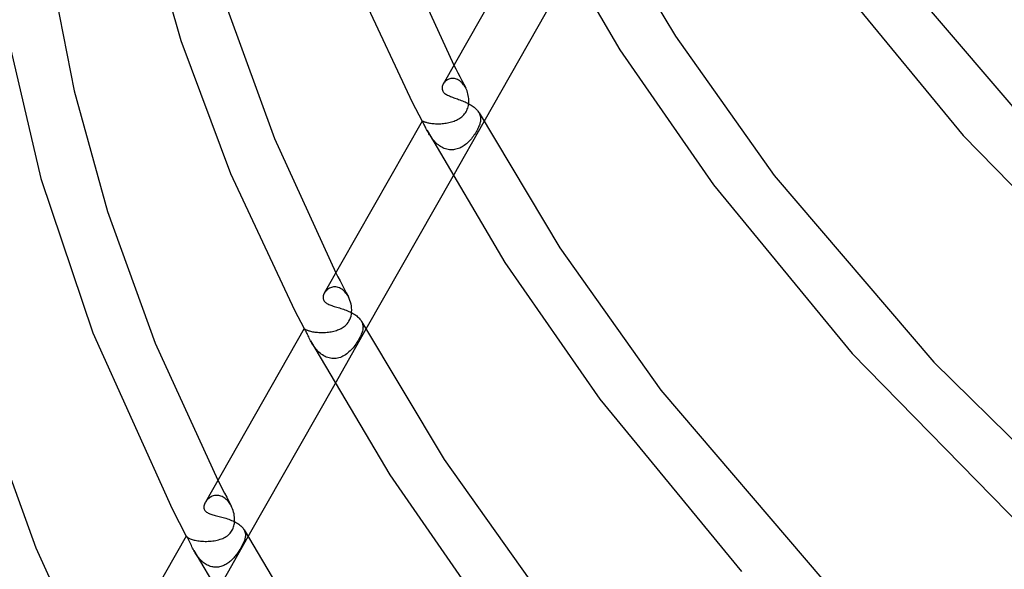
# Model space of a CAD drawing. Header units: millimetres. Extents: x -519 to 519, y -260 to 440.
# Tile 12 of 107: x -450 to -377, y -2 to 38. Entities that reach past the tile are written whole.
import ezdxf

# ---------------------------------------------------------------- set-up
doc = ezdxf.new("R2010")
doc.units = ezdxf.units.MM
doc.layers.add('HIDDEN', color=7, linetype='Continuous')
doc.layers.add('THICK', color=7, linetype='Continuous')

msp = doc.modelspace()

# ---------------------------------------------------------------- linework, layer by layer
at = {"layer": 'HIDDEN'}
for p, q in [((-417.843, 34.984), (-417.699, 34.702)), ((-417.699, 34.702), (-417.555, 34.42)), ((-417.555, 34.42), (-417.41, 34.139)), ((-418.603, 33.643), (-418.635, 33.592)), ((-418.566, 33.693), (-418.603, 33.643)), ((-418.526, 33.739), (-418.566, 33.693)), ((-418.482, 33.783), (-418.526, 33.739)), ((-418.434, 33.824), (-418.482, 33.783)), ((-418.382, 33.862), (-418.434, 33.824)), ((-418.328, 33.896), (-418.382, 33.862)), ((-418.27, 33.925), (-418.328, 33.896)), ((-418.21, 33.951), (-418.27, 33.925)), ((-418.146, 33.971), (-418.21, 33.951)), ((-418.081, 33.986), (-418.146, 33.971)), ((-418.013, 33.996), (-418.081, 33.986)), ((-417.943, 33.999), (-418.013, 33.996)), ((-417.873, 33.997), (-417.943, 33.999)), ((-417.801, 33.988), (-417.873, 33.997)), ((-417.728, 33.972), (-417.801, 33.988)), ((-417.655, 33.949), (-417.728, 33.972)), ((-417.583, 33.92), (-417.655, 33.949)), ((-417.511, 33.884), (-417.583, 33.92)), ((-417.441, 33.841), (-417.511, 33.884)), ((-417.372, 33.792), (-417.441, 33.841)), ((-417.41, 34.139), (-417.265, 33.859)), ((-417.305, 33.736), (-417.372, 33.792)), ((-417.241, 33.675), (-417.305, 33.736)), ((-417.265, 33.859), (-417.119, 33.579)), ((-417.18, 33.608), (-417.241, 33.675)), ((-417.122, 33.536), (-417.18, 33.608)), ((-417.119, 33.579), (-416.972, 33.3)), ((-417.067, 33.459), (-417.122, 33.536)), ((-417.016, 33.379), (-417.067, 33.459)), ((-416.969, 33.294), (-417.016, 33.379)), ((-416.919, 33.19), (-416.969, 33.294)), ((-416.874, 33.081), (-416.919, 33.19)), ((-416.836, 32.97), (-416.874, 33.081)), ((-416.803, 32.856), (-416.836, 32.97)), ((-416.778, 32.74), (-416.803, 32.856)), ((-416.759, 32.623), (-416.778, 32.74)), ((-416.772, 32.004), (-416.756, 32.103)), ((-416.746, 32.506), (-416.759, 32.623)), ((-416.756, 32.103), (-416.746, 32.204)), ((-416.741, 32.405), (-416.746, 32.506)), ((-416.746, 32.204), (-416.741, 32.304)), ((-416.741, 32.304), (-416.741, 32.405)), ((-417.111, 31.306), (-417.049, 31.38)), ((-417.049, 31.38), (-416.992, 31.459)), ((-416.992, 31.459), (-416.941, 31.541)), ((-416.941, 31.541), (-416.896, 31.627)), ((-416.896, 31.627), (-416.856, 31.716)), ((-416.856, 31.716), (-416.822, 31.81)), ((-416.822, 31.81), (-416.794, 31.906)), ((-416.794, 31.906), (-416.772, 32.004)), ((-415.982, 31.453), (-415.948, 31.384)), ((-415.948, 31.384), (-415.921, 31.314)), ((-420.196, 30.849), (-420.192, 30.851)), ((-420.196, 30.847), (-420.196, 30.849)), ((-420.196, 30.844), (-420.196, 30.847)), ((-420.195, 30.841), (-420.196, 30.844)), ((-420.194, 30.837), (-420.195, 30.841)), ((-420.192, 30.833), (-420.194, 30.837)), ((-420.192, 30.851), (-420.183, 30.85)), ((-420.189, 30.828), (-420.192, 30.833)), ((-420.183, 30.85), (-420.171, 30.846)), ((-420.171, 30.846), (-420.154, 30.84)), ((-420.154, 30.84), (-420.133, 30.832)), ((-420.133, 30.832), (-420.107, 30.822)), ((-420.107, 30.822), (-420.076, 30.811)), ((-420.076, 30.811), (-420.04, 30.798)), ((-420.04, 30.798), (-419.999, 30.785)), ((-419.999, 30.785), (-419.952, 30.771)), ((-419.952, 30.771), (-419.901, 30.756)), ((-419.901, 30.756), (-419.844, 30.742)), ((-419.844, 30.742), (-419.782, 30.727)), ((-419.782, 30.727), (-419.715, 30.713)), ((-419.715, 30.713), (-419.643, 30.7)), ((-419.643, 30.7), (-419.566, 30.688)), ((-419.566, 30.688), (-419.484, 30.677)), ((-419.484, 30.677), (-419.398, 30.668)), ((-419.398, 30.668), (-419.309, 30.66)), ((-419.309, 30.66), (-419.216, 30.654)), ((-419.216, 30.654), (-419.121, 30.651)), ((-419.121, 30.651), (-419.024, 30.649)), ((-419.024, 30.649), (-418.924, 30.65)), ((-418.924, 30.65), (-418.823, 30.654)), ((-418.823, 30.654), (-418.722, 30.66)), ((-418.722, 30.66), (-418.621, 30.669)), ((-418.621, 30.669), (-418.519, 30.68)), ((-418.519, 30.68), (-418.418, 30.694)), ((-418.418, 30.694), (-418.318, 30.712)), ((-418.318, 30.712), (-418.218, 30.731)), ((-418.218, 30.731), (-418.12, 30.754)), ((-418.12, 30.754), (-418.023, 30.78)), ((-418.023, 30.78), (-417.928, 30.809)), ((-415.623, 30.798), (-417.93, 26.743)), ((-417.928, 30.809), (-417.835, 30.842)), ((-417.835, 30.842), (-417.744, 30.877)), ((-417.744, 30.877), (-417.656, 30.916)), ((-417.656, 30.916), (-417.57, 30.958)), ((-417.57, 30.958), (-417.486, 31.005)), ((-417.486, 31.005), (-417.404, 31.055)), ((-417.404, 31.055), (-417.326, 31.111)), ((-417.326, 31.111), (-417.251, 31.171)), ((-417.251, 31.171), (-417.179, 31.236)), ((-417.179, 31.236), (-417.111, 31.306)), ((-415.914, 30.683), (-415.935, 30.613)), ((-415.921, 31.314), (-415.899, 31.243)), ((-415.898, 30.751), (-415.914, 30.683)), ((-415.899, 31.243), (-415.883, 31.172)), ((-415.885, 30.816), (-415.898, 30.751)), ((-415.876, 30.881), (-415.885, 30.816)), ((-415.883, 31.172), (-415.873, 31.1)), ((-415.87, 30.955), (-415.876, 30.881)), ((-415.873, 31.1), (-415.869, 31.028)), ((-415.869, 31.028), (-415.87, 30.955)), ((-419.781, 30.067), (-419.822, 30.143)), ((-419.736, 29.989), (-419.781, 30.067)), ((-419.69, 29.909), (-419.736, 29.989)), ((-419.641, 29.83), (-419.69, 29.909)), ((-416.249, 29.963), (-416.304, 29.877)), ((-416.197, 30.049), (-416.249, 29.963)), ((-416.148, 30.134), (-416.197, 30.049)), ((-416.102, 30.22), (-416.148, 30.134)), ((-416.06, 30.304), (-416.102, 30.22)), ((-416.022, 30.386), (-416.06, 30.304)), ((-415.988, 30.465), (-416.022, 30.386)), ((-415.959, 30.54), (-415.988, 30.465)), ((-415.935, 30.613), (-415.959, 30.54)), ((-419.59, 29.75), (-419.641, 29.83)), ((-419.536, 29.669), (-419.59, 29.75)), ((-419.479, 29.59), (-419.536, 29.669)), ((-419.419, 29.511), (-419.479, 29.59)), ((-419.356, 29.434), (-419.419, 29.511)), ((-419.29, 29.358), (-419.356, 29.434)), ((-419.221, 29.284), (-419.29, 29.358)), ((-419.148, 29.213), (-419.221, 29.284)), ((-419.073, 29.145), (-419.148, 29.213)), ((-416.836, 29.239), (-416.913, 29.171)), ((-416.762, 29.31), (-416.836, 29.239)), ((-416.69, 29.385), (-416.762, 29.31)), ((-416.62, 29.462), (-416.69, 29.385)), ((-416.552, 29.541), (-416.62, 29.462)), ((-416.487, 29.623), (-416.552, 29.541)), ((-416.423, 29.707), (-416.487, 29.623)), ((-416.362, 29.792), (-416.423, 29.707)), ((-416.304, 29.877), (-416.362, 29.792)), ((-418.995, 29.08), (-419.073, 29.145)), ((-418.913, 29.019), (-418.995, 29.08)), ((-418.829, 28.963), (-418.913, 29.019)), ((-418.742, 28.912), (-418.829, 28.963)), ((-418.653, 28.866), (-418.742, 28.912)), ((-418.56, 28.825), (-418.653, 28.866)), ((-418.466, 28.79), (-418.56, 28.825)), ((-418.371, 28.763), (-418.466, 28.79)), ((-418.275, 28.741), (-418.371, 28.763)), ((-418.178, 28.727), (-418.275, 28.741)), ((-418.08, 28.719), (-418.178, 28.727)), ((-417.982, 28.718), (-418.08, 28.719)), ((-417.885, 28.724), (-417.982, 28.718)), ((-417.789, 28.737), (-417.885, 28.724)), ((-417.694, 28.756), (-417.789, 28.737)), ((-417.6, 28.781), (-417.694, 28.756)), ((-417.507, 28.812), (-417.6, 28.781)), ((-417.416, 28.849), (-417.507, 28.812)), ((-417.327, 28.891), (-417.416, 28.849)), ((-417.24, 28.938), (-417.327, 28.891)), ((-417.155, 28.99), (-417.24, 28.938)), ((-417.072, 29.047), (-417.155, 28.99)), ((-416.991, 29.107), (-417.072, 29.047)), ((-416.913, 29.171), (-416.991, 29.107)), ((-426.583, 19.621), (-426.431, 19.321)), ((-426.431, 19.321), (-426.277, 19.022)), ((-426.277, 19.022), (-426.123, 18.723)), ((-427.309, 18.289), (-427.357, 18.234)), ((-427.255, 18.34), (-427.309, 18.289)), ((-427.197, 18.388), (-427.255, 18.34)), ((-427.133, 18.432), (-427.197, 18.388)), ((-427.066, 18.471), (-427.133, 18.432)), ((-426.994, 18.504), (-427.066, 18.471)), ((-426.919, 18.53), (-426.994, 18.504)), ((-426.84, 18.55), (-426.919, 18.53)), ((-426.759, 18.562), (-426.84, 18.55)), ((-426.675, 18.566), (-426.759, 18.562)), ((-426.589, 18.562), (-426.675, 18.566)), ((-426.501, 18.548), (-426.589, 18.562)), ((-426.413, 18.526), (-426.501, 18.548)), ((-426.325, 18.494), (-426.413, 18.526)), ((-426.239, 18.453), (-426.325, 18.494)), ((-426.153, 18.402), (-426.239, 18.453)), ((-426.07, 18.342), (-426.153, 18.402)), ((-426.123, 18.723), (-425.969, 18.425)), ((-425.99, 18.273), (-426.07, 18.342)), ((-425.914, 18.197), (-425.99, 18.273)), ((-425.969, 18.425), (-425.814, 18.128)), ((-427.401, 18.176), (-427.439, 18.117)), ((-427.357, 18.234), (-427.401, 18.176)), ((-425.842, 18.114), (-425.914, 18.197)), ((-425.775, 18.024), (-425.842, 18.114)), ((-425.814, 18.128), (-425.658, 17.832)), ((-425.712, 17.928), (-425.775, 18.024)), ((-425.655, 17.826), (-425.712, 17.928)), ((-425.596, 17.702), (-425.655, 17.826)), ((-425.544, 17.572), (-425.596, 17.702)), ((-425.501, 17.438), (-425.544, 17.572)), ((-425.466, 17.301), (-425.501, 17.438)), ((-425.44, 17.161), (-425.466, 17.301)), ((-425.423, 17.02), (-425.44, 17.161)), ((-425.415, 16.862), (-425.423, 17.02)), ((-425.419, 16.706), (-425.415, 16.862)), ((-425.618, 16.03), (-425.557, 16.146)), ((-425.557, 16.146), (-425.506, 16.272)), ((-425.506, 16.272), (-425.466, 16.407)), ((-425.466, 16.407), (-425.437, 16.552)), ((-425.437, 16.552), (-425.419, 16.706)), ((-428.939, 15.48), (-428.939, 15.48)), ((-428.939, 15.48), (-428.939, 15.48)), ((-428.939, 15.48), (-428.939, 15.48)), ((-428.939, 15.48), (-428.939, 15.48)), ((-428.939, 15.48), (-428.939, 15.48)), ((-428.939, 15.48), (-428.939, 15.48)), ((-428.939, 15.48), (-428.937, 15.478)), ((-428.937, 15.478), (-428.93, 15.473)), ((-428.93, 15.473), (-428.919, 15.466)), ((-428.919, 15.466), (-428.904, 15.456)), ((-428.904, 15.456), (-428.883, 15.443)), ((-428.883, 15.443), (-428.858, 15.429)), ((-428.858, 15.429), (-428.827, 15.414)), ((-428.827, 15.414), (-428.792, 15.397)), ((-428.792, 15.397), (-428.75, 15.379)), ((-428.75, 15.379), (-428.704, 15.361)), ((-428.704, 15.361), (-428.652, 15.342)), ((-428.652, 15.342), (-428.594, 15.324)), ((-428.594, 15.324), (-428.531, 15.305)), ((-426.741, 15.293), (-426.645, 15.319)), ((-424.365, 15.431), (-426.673, 11.374)), ((-426.645, 15.319), (-426.551, 15.347)), ((-426.551, 15.347), (-426.46, 15.379)), ((-426.46, 15.379), (-426.371, 15.413)), ((-426.371, 15.413), (-426.285, 15.451)), ((-426.285, 15.451), (-426.203, 15.492)), ((-426.203, 15.492), (-426.123, 15.537)), ((-426.123, 15.537), (-426.046, 15.584)), ((-426.046, 15.584), (-425.974, 15.636)), ((-425.974, 15.636), (-425.903, 15.692)), ((-425.903, 15.692), (-425.83, 15.759)), ((-425.83, 15.759), (-425.757, 15.837)), ((-425.757, 15.837), (-425.686, 15.927)), ((-425.686, 15.927), (-425.618, 16.03)), ((-424.683, 16.012), (-424.651, 15.946)), ((-424.651, 15.946), (-424.624, 15.879)), ((-424.624, 15.879), (-424.604, 15.811)), ((-424.599, 15.382), (-424.617, 15.304)), ((-424.604, 15.811), (-424.589, 15.742)), ((-424.586, 15.459), (-424.599, 15.382)), ((-424.589, 15.742), (-424.581, 15.672)), ((-424.579, 15.531), (-424.586, 15.459)), ((-424.581, 15.672), (-424.577, 15.602)), ((-424.577, 15.602), (-424.579, 15.531)), ((-428.531, 15.305), (-428.463, 15.287)), ((-428.463, 15.287), (-428.389, 15.27)), ((-428.389, 15.27), (-428.31, 15.254)), ((-428.31, 15.254), (-428.226, 15.239)), ((-428.226, 15.239), (-428.139, 15.226)), ((-428.139, 15.226), (-428.048, 15.215)), ((-428.048, 15.215), (-427.953, 15.206)), ((-427.953, 15.206), (-427.855, 15.199)), ((-427.855, 15.199), (-427.756, 15.194)), ((-427.756, 15.194), (-427.655, 15.192)), ((-427.655, 15.192), (-427.553, 15.192)), ((-427.553, 15.192), (-427.45, 15.195)), ((-427.45, 15.195), (-427.346, 15.201)), ((-427.346, 15.201), (-427.243, 15.209)), ((-427.243, 15.209), (-427.14, 15.22)), ((-427.14, 15.22), (-427.039, 15.234)), ((-427.039, 15.234), (-426.938, 15.251)), ((-426.938, 15.251), (-426.839, 15.271)), ((-426.839, 15.271), (-426.741, 15.293)), ((-424.931, 14.612), (-424.987, 14.519)), ((-424.877, 14.703), (-424.931, 14.612)), ((-424.828, 14.793), (-424.877, 14.703)), ((-424.782, 14.883), (-424.828, 14.793)), ((-424.74, 14.971), (-424.782, 14.883)), ((-424.702, 15.058), (-424.74, 14.971)), ((-424.669, 15.142), (-424.702, 15.058)), ((-424.64, 15.224), (-424.669, 15.142)), ((-424.617, 15.304), (-424.64, 15.224)), ((-428.412, 14.498), (-428.459, 14.583)), ((-428.362, 14.412), (-428.412, 14.498)), ((-428.309, 14.326), (-428.362, 14.412)), ((-428.253, 14.239), (-428.309, 14.326)), ((-428.193, 14.152), (-428.253, 14.239)), ((-428.13, 14.065), (-428.193, 14.152)), ((-428.063, 13.981), (-428.13, 14.065)), ((-427.992, 13.898), (-428.063, 13.981)), ((-427.917, 13.818), (-427.992, 13.898)), ((-425.458, 13.904), (-425.535, 13.826)), ((-425.384, 13.985), (-425.458, 13.904)), ((-425.312, 14.069), (-425.384, 13.985)), ((-425.243, 14.155), (-425.312, 14.069)), ((-425.175, 14.243), (-425.243, 14.155)), ((-425.11, 14.334), (-425.175, 14.243)), ((-425.048, 14.426), (-425.11, 14.334)), ((-424.987, 14.519), (-425.048, 14.426)), ((-427.839, 13.741), (-427.917, 13.818)), ((-427.757, 13.668), (-427.839, 13.741)), ((-427.671, 13.599), (-427.757, 13.668)), ((-427.582, 13.534), (-427.671, 13.599)), ((-427.489, 13.476), (-427.582, 13.534)), ((-427.393, 13.424), (-427.489, 13.476)), ((-427.295, 13.378), (-427.393, 13.424)), ((-427.194, 13.34), (-427.295, 13.378)), ((-427.091, 13.309), (-427.194, 13.34)), ((-426.986, 13.286), (-427.091, 13.309)), ((-426.881, 13.272), (-426.986, 13.286)), ((-426.775, 13.265), (-426.881, 13.272)), ((-426.67, 13.267), (-426.775, 13.265)), ((-426.564, 13.277), (-426.67, 13.267)), ((-426.46, 13.295), (-426.564, 13.277)), ((-426.357, 13.32), (-426.46, 13.295)), ((-426.257, 13.353), (-426.357, 13.32)), ((-426.158, 13.392), (-426.257, 13.353)), ((-426.061, 13.438), (-426.158, 13.392)), ((-425.966, 13.491), (-426.061, 13.438)), ((-425.874, 13.548), (-425.966, 13.491)), ((-425.785, 13.612), (-425.874, 13.548)), ((-425.699, 13.679), (-425.785, 13.612)), ((-425.616, 13.751), (-425.699, 13.679)), ((-425.535, 13.826), (-425.616, 13.751)), ((-435.324, 4.257), (-435.162, 3.94)), ((-435.162, 3.94), (-434.999, 3.622)), ((-435.947, 2.958), (-436.009, 2.911)), ((-435.882, 3), (-435.947, 2.958)), ((-435.814, 3.037), (-435.882, 3)), ((-435.742, 3.069), (-435.814, 3.037)), ((-435.667, 3.094), (-435.742, 3.069)), ((-435.59, 3.114), (-435.667, 3.094)), ((-435.511, 3.126), (-435.59, 3.114)), ((-435.43, 3.132), (-435.511, 3.126)), ((-435.348, 3.13), (-435.43, 3.132)), ((-435.265, 3.12), (-435.348, 3.13)), ((-435.181, 3.102), (-435.265, 3.12)), ((-435.098, 3.077), (-435.181, 3.102)), ((-435.015, 3.043), (-435.098, 3.077)), ((-434.934, 3.003), (-435.015, 3.043)), ((-434.999, 3.622), (-434.836, 3.306)), ((-434.856, 2.955), (-434.934, 3.003)), ((-434.779, 2.899), (-434.856, 2.955)), ((-434.836, 3.306), (-434.672, 2.99)), ((-434.672, 2.99), (-434.508, 2.675)), ((-436.214, 2.686), (-436.253, 2.623)), ((-436.169, 2.747), (-436.214, 2.686)), ((-436.12, 2.806), (-436.169, 2.747)), ((-436.067, 2.86), (-436.12, 2.806)), ((-436.009, 2.911), (-436.067, 2.86)), ((-434.705, 2.837), (-434.779, 2.899)), ((-434.634, 2.769), (-434.705, 2.837)), ((-434.568, 2.695), (-434.634, 2.769)), ((-434.505, 2.617), (-434.568, 2.695)), ((-434.508, 2.675), (-434.343, 2.36)), ((-434.446, 2.534), (-434.505, 2.617)), ((-434.391, 2.447), (-434.446, 2.534)), ((-434.34, 2.356), (-434.391, 2.447)), ((-434.286, 2.244), (-434.34, 2.356)), ((-434.238, 2.128), (-434.286, 2.244)), ((-434.196, 2.01), (-434.238, 2.128)), ((-434.161, 1.891), (-434.196, 2.01)), ((-434.133, 1.77), (-434.161, 1.891)), ((-434.112, 1.65), (-434.133, 1.77)), ((-434.097, 1.529), (-434.112, 1.65)), ((-434.09, 1.435), (-434.097, 1.529)), ((-434.194, 0.711), (-434.165, 0.794)), ((-434.165, 0.794), (-434.14, 0.881)), ((-434.14, 0.881), (-434.12, 0.97)), ((-434.12, 0.97), (-434.105, 1.061)), ((-434.105, 1.061), (-434.094, 1.154)), ((-434.094, 1.154), (-434.088, 1.247)), ((-434.087, 1.341), (-434.09, 1.435)), ((-434.088, 1.247), (-434.087, 1.341)), ((-437.68, 0.115), (-437.679, 0.114)), ((-437.678, 0.118), (-437.679, 0.117)), ((-437.679, 0.117), (-437.679, 0.115)), ((-437.679, 0.115), (-437.678, 0.114)), ((-437.679, 0.114), (-437.679, 0.113)), ((-437.679, 0.113), (-437.678, 0.111)), ((-437.678, 0.114), (-437.678, 0.112)), ((-437.678, 0.112), (-437.677, 0.109)), ((-437.678, 0.111), (-437.677, 0.11)), ((-437.677, 0.11), (-437.677, 0.109)), ((-437.677, 0.109), (-437.676, 0.107)), ((-437.677, 0.109), (-437.676, 0.107)), ((-437.676, 0.107), (-437.669, 0.096)), ((-437.669, 0.096), (-437.657, 0.083)), ((-437.657, 0.083), (-437.64, 0.067)), ((-437.64, 0.067), (-437.619, 0.05)), ((-437.619, 0.05), (-437.592, 0.03)), ((-437.592, 0.03), (-437.56, 0.01)), ((-437.56, 0.01), (-437.522, -0.012)), ((-433.107, 0.065), (-435.416, -3.995)), ((-434.878, -0.003), (-434.789, 0.044)), ((-434.789, 0.044), (-434.704, 0.096)), ((-434.704, 0.096), (-434.624, 0.151)), ((-434.624, 0.151), (-434.55, 0.21)), ((-434.55, 0.21), (-434.483, 0.271)), ((-434.483, 0.271), (-434.421, 0.336)), ((-434.421, 0.336), (-434.365, 0.405)), ((-434.365, 0.405), (-434.315, 0.476)), ((-434.315, 0.476), (-434.269, 0.551)), ((-434.269, 0.551), (-434.229, 0.629)), ((-434.229, 0.629), (-434.194, 0.711)), ((-433.386, 0.575), (-433.351, 0.502)), ((-433.351, 0.502), (-433.324, 0.428)), ((-433.299, 0.041), (-433.326, -0.084)), ((-433.324, 0.428), (-433.304, 0.353)), ((-433.304, 0.353), (-433.292, 0.277)), ((-433.29, 0.121), (-433.299, 0.041)), ((-433.292, 0.277), (-433.288, 0.2)), ((-433.288, 0.2), (-433.29, 0.121)), ((-437.522, -0.012), (-437.479, -0.035)), ((-437.479, -0.035), (-437.429, -0.058)), ((-437.429, -0.058), (-437.374, -0.081)), ((-437.374, -0.081), (-437.312, -0.104)), ((-437.312, -0.104), (-437.244, -0.127)), ((-437.244, -0.127), (-437.17, -0.149)), ((-437.17, -0.149), (-437.089, -0.171)), ((-437.089, -0.171), (-437.003, -0.191)), ((-437.003, -0.191), (-436.912, -0.209)), ((-436.912, -0.209), (-436.816, -0.225)), ((-436.816, -0.225), (-436.716, -0.239)), ((-436.716, -0.239), (-436.611, -0.251)), ((-436.611, -0.251), (-436.503, -0.26)), ((-436.503, -0.26), (-436.393, -0.266)), ((-436.393, -0.266), (-436.281, -0.27)), ((-436.281, -0.27), (-436.168, -0.27)), ((-436.168, -0.27), (-436.053, -0.267)), ((-436.053, -0.267), (-435.939, -0.261)), ((-435.939, -0.261), (-435.825, -0.251)), ((-435.825, -0.251), (-435.711, -0.238)), ((-435.711, -0.238), (-435.599, -0.221)), ((-435.599, -0.221), (-435.488, -0.201)), ((-435.488, -0.201), (-435.379, -0.178)), ((-435.379, -0.178), (-435.272, -0.15)), ((-435.272, -0.15), (-435.169, -0.119)), ((-435.169, -0.119), (-435.068, -0.084)), ((-435.068, -0.084), (-434.971, -0.046)), ((-434.971, -0.046), (-434.878, -0.003)), ((-433.605, -0.711), (-433.663, -0.811)), ((-433.543, -0.6), (-433.605, -0.711)), ((-433.481, -0.478), (-433.543, -0.6)), ((-433.42, -0.347), (-433.481, -0.478)), ((-433.366, -0.213), (-433.42, -0.347)), ((-433.326, -0.084), (-433.366, -0.213)), ((-437.064, -1.031), (-437.108, -0.952)), ((-437.018, -1.111), (-437.064, -1.031)), ((-436.969, -1.189), (-437.018, -1.111)), ((-436.918, -1.267), (-436.969, -1.189)), ((-436.865, -1.344), (-436.918, -1.267)), ((-436.809, -1.419), (-436.865, -1.344)), ((-436.751, -1.493), (-436.809, -1.419)), ((-434.093, -1.423), (-434.149, -1.487)), ((-434.039, -1.357), (-434.093, -1.423)), ((-433.987, -1.29), (-434.039, -1.357)), ((-433.936, -1.223), (-433.987, -1.29)), ((-433.886, -1.154), (-433.936, -1.223)), ((-433.833, -1.078), (-433.886, -1.154)), ((-433.778, -0.995), (-433.833, -1.078)), ((-433.721, -0.906), (-433.778, -0.995)), ((-433.663, -0.811), (-433.721, -0.906)), ((-436.69, -1.565), (-436.751, -1.493)), ((-436.627, -1.634), (-436.69, -1.565)), ((-436.561, -1.701), (-436.627, -1.634)), ((-436.493, -1.764), (-436.561, -1.701)), ((-436.422, -1.824), (-436.493, -1.764)), ((-436.349, -1.88), (-436.422, -1.824)), ((-436.274, -1.933), (-436.349, -1.88)), ((-436.196, -1.981), (-436.274, -1.933)), ((-436.117, -2.025), (-436.196, -1.981)), ((-436.035, -2.064), (-436.117, -2.025)), ((-435.953, -2.098), (-436.035, -2.064)), ((-435.87, -2.126), (-435.953, -2.098)), ((-435.786, -2.149), (-435.87, -2.126)), ((-435.702, -2.167), (-435.786, -2.149)), ((-435.617, -2.179), (-435.702, -2.167)), ((-435.531, -2.185), (-435.617, -2.179)), ((-435.446, -2.186), (-435.531, -2.185)), ((-435.363, -2.182), (-435.446, -2.186)), ((-435.28, -2.173), (-435.363, -2.182)), ((-435.198, -2.158), (-435.28, -2.173)), ((-435.117, -2.139), (-435.198, -2.158)), ((-435.037, -2.115), (-435.117, -2.139)), ((-434.959, -2.087), (-435.037, -2.115)), ((-434.882, -2.054), (-434.959, -2.087)), ((-434.807, -2.018), (-434.882, -2.054)), ((-434.733, -1.978), (-434.807, -2.018)), ((-434.661, -1.934), (-434.733, -1.978)), ((-434.591, -1.888), (-434.661, -1.934)), ((-434.522, -1.838), (-434.591, -1.888)), ((-434.456, -1.785), (-434.522, -1.838)), ((-434.39, -1.73), (-434.456, -1.785)), ((-434.327, -1.672), (-434.39, -1.73)), ((-434.266, -1.612), (-434.327, -1.672)), ((-434.206, -1.55), (-434.266, -1.612)), ((-434.149, -1.487), (-434.206, -1.55))]:
    msp.add_line(p, q, dxfattribs=at)
at = {"layer": 'THICK'}
for p, q in [((-407.285, 46.899), (-401.439, 37.134)), ((-440.741, 46.151), (-438.078, 36.803)), ((-411.449, 46.224), (-418.637, 33.589)), ((-411.223, 45.771), (-405.545, 36.119)), ((-422.313, 44.716), (-417.843, 34.984)), ((-385.71, 42.733), (-374.141, 29.203)), ((-447.684, 41.83), (-445.982, 33.077)), ((-425.594, 42.184), (-420.94, 32.256)), ((-409.186, 42.112), (-415.623, 30.798)), ((-390.18, 41.994), (-380.127, 29.774)), ((-434.615, 39.098), (-431.146, 29.562)), ((-451.02, 37.604), (-448.433, 26.604)), ((-438.078, 36.803), (-434.402, 26.969)), ((-401.439, 37.134), (-394.109, 26.826)), ((-405.545, 36.119), (-398.607, 26.125)), ((-418.635, 33.592), (-418.666, 33.532)), ((-445.982, 33.077), (-443.516, 24.14)), ((-418.722, 33.337), (-418.724, 33.269)), ((-418.724, 33.269), (-418.718, 33.2)), ((-418.71, 33.404), (-418.722, 33.337)), ((-418.718, 33.2), (-418.7, 33.132)), ((-418.691, 33.469), (-418.71, 33.404)), ((-418.7, 33.132), (-418.671, 33.067)), ((-418.666, 33.532), (-418.691, 33.469)), ((-418.671, 33.067), (-418.64, 33.016)), ((-418.64, 33.016), (-418.602, 32.969)), ((-418.602, 32.969), (-418.558, 32.924)), ((-418.558, 32.924), (-418.508, 32.882)), ((-418.508, 32.882), (-418.452, 32.843)), ((-418.452, 32.843), (-418.391, 32.805)), ((-420.94, 32.256), (-420.189, 30.827)), ((-418.391, 32.805), (-418.326, 32.77)), ((-418.326, 32.77), (-418.256, 32.736)), ((-418.256, 32.736), (-418.183, 32.704)), ((-418.183, 32.704), (-418.106, 32.672)), ((-418.106, 32.672), (-418.026, 32.641)), ((-418.026, 32.641), (-417.942, 32.61)), ((-417.942, 32.61), (-417.857, 32.579)), ((-417.857, 32.579), (-417.768, 32.547)), ((-417.768, 32.547), (-417.678, 32.516)), ((-417.678, 32.516), (-417.587, 32.483)), ((-417.587, 32.483), (-417.494, 32.45)), ((-417.494, 32.45), (-417.4, 32.415)), ((-417.4, 32.415), (-417.306, 32.379)), ((-417.306, 32.379), (-417.211, 32.342)), ((-417.211, 32.342), (-417.116, 32.302)), ((-417.116, 32.302), (-417.022, 32.261)), ((-417.022, 32.261), (-416.928, 32.219)), ((-416.928, 32.219), (-416.837, 32.174)), ((-416.837, 32.174), (-416.747, 32.128)), ((-416.747, 32.128), (-416.661, 32.08)), ((-416.661, 32.08), (-416.577, 32.03)), ((-416.577, 32.03), (-416.496, 31.978)), ((-416.496, 31.978), (-416.419, 31.924)), ((-416.419, 31.924), (-416.347, 31.869)), ((-416.347, 31.869), (-416.28, 31.813)), ((-416.28, 31.813), (-416.217, 31.755)), ((-416.217, 31.755), (-416.16, 31.697)), ((-416.16, 31.697), (-416.107, 31.637)), ((-416.107, 31.637), (-416.06, 31.576)), ((-416.06, 31.576), (-416.019, 31.515)), ((-416.019, 31.515), (-415.982, 31.453)), ((-415.984, 31.456), (-410.005, 21.465)), ((-420.196, 30.849), (-427.444, 18.108)), ((-420.179, 30.809), (-420.189, 30.828)), ((-420.164, 30.785), (-420.179, 30.809)), ((-420.146, 30.753), (-420.164, 30.785)), ((-420.123, 30.715), (-420.146, 30.753)), ((-420.097, 30.668), (-420.123, 30.715)), ((-420.067, 30.613), (-420.097, 30.668)), ((-420.034, 30.551), (-420.067, 30.613)), ((-419.998, 30.48), (-420.034, 30.551)), ((-419.959, 30.404), (-419.998, 30.48)), ((-419.916, 30.322), (-419.959, 30.404)), ((-419.871, 30.234), (-419.916, 30.322)), ((-419.822, 30.143), (-419.871, 30.234)), ((-419.822, 30.143), (-414.063, 20.373)), ((-431.146, 29.562), (-426.583, 19.621)), ((-380.127, 29.774), (-367.718, 17.104)), ((-448.433, 26.604), (-444.589, 15.172)), ((-434.402, 26.969), (-429.652, 16.839)), ((-417.93, 26.743), (-424.365, 15.431)), ((-394.109, 26.826), (-382.288, 13.002)), ((-398.607, 26.125), (-388.338, 13.642)), ((-443.516, 24.14), (-439.981, 14.414)), ((-410.005, 21.465), (-402.507, 10.919)), ((-414.063, 20.373), (-407.034, 10.255)), ((-427.537, 17.832), (-427.54, 17.762)), ((-427.54, 17.762), (-427.533, 17.693)), ((-427.525, 17.904), (-427.537, 17.832)), ((-427.533, 17.693), (-427.516, 17.628)), ((-427.504, 17.976), (-427.525, 17.904)), ((-427.516, 17.628), (-427.489, 17.567)), ((-427.475, 18.047), (-427.504, 17.976)), ((-427.489, 17.567), (-427.456, 17.513)), ((-427.439, 18.117), (-427.475, 18.047)), ((-427.456, 17.513), (-427.414, 17.464)), ((-429.652, 16.839), (-428.939, 15.48)), ((-427.414, 17.464), (-427.366, 17.42)), ((-427.366, 17.42), (-427.311, 17.378)), ((-427.311, 17.378), (-427.25, 17.34)), ((-427.25, 17.34), (-427.184, 17.305)), ((-427.184, 17.305), (-427.114, 17.272)), ((-427.114, 17.272), (-427.039, 17.241)), ((-427.039, 17.241), (-426.96, 17.211)), ((-426.96, 17.211), (-426.877, 17.182)), ((-426.877, 17.182), (-426.792, 17.154)), ((-426.792, 17.154), (-426.703, 17.126)), ((-426.703, 17.126), (-426.612, 17.097)), ((-426.612, 17.097), (-426.519, 17.069)), ((-426.519, 17.069), (-426.424, 17.04)), ((-426.424, 17.04), (-426.327, 17.01)), ((-426.327, 17.01), (-426.23, 16.978)), ((-426.23, 16.978), (-426.131, 16.946)), ((-426.131, 16.946), (-426.032, 16.912)), ((-426.032, 16.912), (-425.933, 16.876)), ((-425.933, 16.876), (-425.833, 16.839)), ((-425.833, 16.839), (-425.735, 16.799)), ((-425.735, 16.799), (-425.638, 16.758)), ((-425.638, 16.758), (-425.544, 16.715)), ((-425.544, 16.715), (-425.452, 16.67)), ((-425.452, 16.67), (-425.362, 16.623)), ((-425.362, 16.623), (-425.276, 16.573)), ((-425.276, 16.573), (-425.194, 16.523)), ((-425.194, 16.523), (-425.116, 16.471)), ((-425.116, 16.471), (-425.044, 16.417)), ((-425.044, 16.417), (-424.976, 16.362)), ((-424.976, 16.362), (-424.914, 16.306)), ((-424.914, 16.306), (-424.856, 16.248)), ((-424.856, 16.248), (-424.805, 16.19)), ((-424.805, 16.19), (-424.759, 16.132)), ((-424.759, 16.132), (-424.718, 16.072)), ((-424.718, 16.072), (-424.683, 16.012)), ((-428.939, 15.48), (-436.255, 2.62)), ((-428.935, 15.475), (-428.939, 15.48)), ((-428.926, 15.464), (-428.935, 15.475)), ((-428.911, 15.445), (-428.926, 15.464)), ((-428.89, 15.416), (-428.911, 15.445)), ((-428.865, 15.377), (-428.89, 15.416)), ((-428.834, 15.327), (-428.865, 15.377)), ((-428.8, 15.264), (-428.834, 15.327)), ((-424.685, 16.016), (-418.573, 5.797)), ((-444.589, 15.172), (-438.722, 2.141)), ((-428.765, 15.197), (-428.8, 15.264)), ((-428.726, 15.12), (-428.765, 15.197)), ((-428.686, 15.038), (-428.726, 15.12)), ((-428.644, 14.951), (-428.686, 15.038)), ((-428.6, 14.861), (-428.644, 14.951)), ((-428.555, 14.769), (-428.6, 14.861)), ((-428.508, 14.677), (-428.555, 14.769)), ((-428.459, 14.583), (-428.508, 14.677)), ((-439.981, 14.414), (-435.324, 4.257)), ((-428.459, 14.583), (-422.602, 4.661)), ((-388.338, 13.642), (-375.663, 0.701)), ((-382.288, 13.002), (-370.125, 1.03)), ((-426.673, 11.374), (-433.107, 0.065)), ((-407.034, 10.255), (-396.55, -2.489)), ((-402.507, 10.919), (-390.435, -3.198)), ((-452.418, 9.186), (-448.813, -0.74)), ((-418.573, 5.797), (-410.906, -4.987)), ((-422.602, 4.661), (-415.461, -5.614)), ((-436.357, 2.331), (-436.362, 2.259)), ((-436.362, 2.259), (-436.357, 2.188)), ((-436.343, 2.405), (-436.357, 2.331)), ((-436.32, 2.479), (-436.343, 2.405)), ((-436.29, 2.552), (-436.32, 2.479)), ((-436.253, 2.623), (-436.29, 2.552)), ((-438.722, 2.141), (-437.68, 0.115)), ((-436.357, 2.188), (-436.341, 2.12)), ((-436.341, 2.12), (-436.314, 2.056)), ((-436.314, 2.056), (-436.285, 2.01)), ((-436.285, 2.01), (-436.25, 1.968)), ((-436.25, 1.968), (-436.208, 1.928)), ((-436.208, 1.928), (-436.161, 1.892)), ((-436.161, 1.892), (-436.107, 1.858)), ((-436.107, 1.858), (-436.049, 1.828)), ((-436.049, 1.828), (-435.986, 1.799)), ((-435.986, 1.799), (-435.919, 1.773)), ((-435.919, 1.773), (-435.848, 1.748)), ((-435.848, 1.748), (-435.772, 1.724)), ((-435.772, 1.724), (-435.692, 1.7)), ((-435.692, 1.7), (-435.608, 1.677)), ((-435.608, 1.677), (-435.521, 1.654)), ((-435.521, 1.654), (-435.429, 1.63)), ((-435.429, 1.63), (-435.335, 1.606)), ((-435.335, 1.606), (-435.239, 1.581)), ((-435.239, 1.581), (-435.14, 1.555)), ((-435.14, 1.555), (-435.04, 1.528)), ((-435.04, 1.528), (-434.938, 1.499)), ((-434.938, 1.499), (-434.835, 1.469)), ((-434.835, 1.469), (-434.732, 1.437)), ((-434.732, 1.437), (-434.628, 1.402)), ((-434.628, 1.402), (-434.525, 1.366)), ((-434.525, 1.366), (-434.422, 1.328)), ((-434.422, 1.328), (-434.322, 1.287)), ((-434.322, 1.287), (-434.223, 1.244)), ((-434.223, 1.244), (-434.126, 1.198)), ((-434.126, 1.198), (-434.032, 1.15)), ((-434.032, 1.15), (-433.943, 1.1)), ((-433.943, 1.1), (-433.858, 1.048)), ((-433.858, 1.048), (-433.779, 0.994)), ((-433.779, 0.994), (-433.704, 0.938)), ((-433.704, 0.938), (-433.635, 0.88)), ((-433.635, 0.88), (-433.573, 0.821)), ((-433.573, 0.821), (-433.516, 0.761)), ((-433.516, 0.761), (-433.467, 0.7)), ((-437.678, 0.118), (-445.071, -12.876)), ((-437.674, 0.12), (-437.678, 0.118)), ((-437.664, 0.116), (-437.674, 0.12)), ((-437.65, 0.106), (-437.664, 0.116)), ((-437.632, 0.088), (-437.65, 0.106)), ((-437.61, 0.061), (-437.632, 0.088)), ((-437.584, 0.026), (-437.61, 0.061)), ((-437.556, -0.019), (-437.584, 0.026)), ((-433.467, 0.7), (-433.423, 0.638)), ((-433.423, 0.638), (-433.386, 0.575)), ((-433.387, 0.578), (-427.141, -9.87)), ((-437.525, -0.074), (-437.556, -0.019)), ((-437.476, -0.171), (-437.525, -0.074)), ((-437.426, -0.279), (-437.476, -0.171)), ((-437.378, -0.387), (-437.426, -0.279)), ((-437.332, -0.489), (-437.378, -0.387)), ((-437.292, -0.58), (-437.332, -0.489)), ((-437.249, -0.671), (-437.292, -0.58)), ((-437.205, -0.764), (-437.249, -0.671)), ((-448.813, -0.74), (-444.064, -11.106)), ((-437.158, -0.858), (-437.205, -0.764)), ((-437.108, -0.952), (-437.158, -0.858)), ((-437.108, -0.952), (-430.607, -11.878))]:
    msp.add_line(p, q, dxfattribs=at)

doc.saveas('drawing.dxf')
